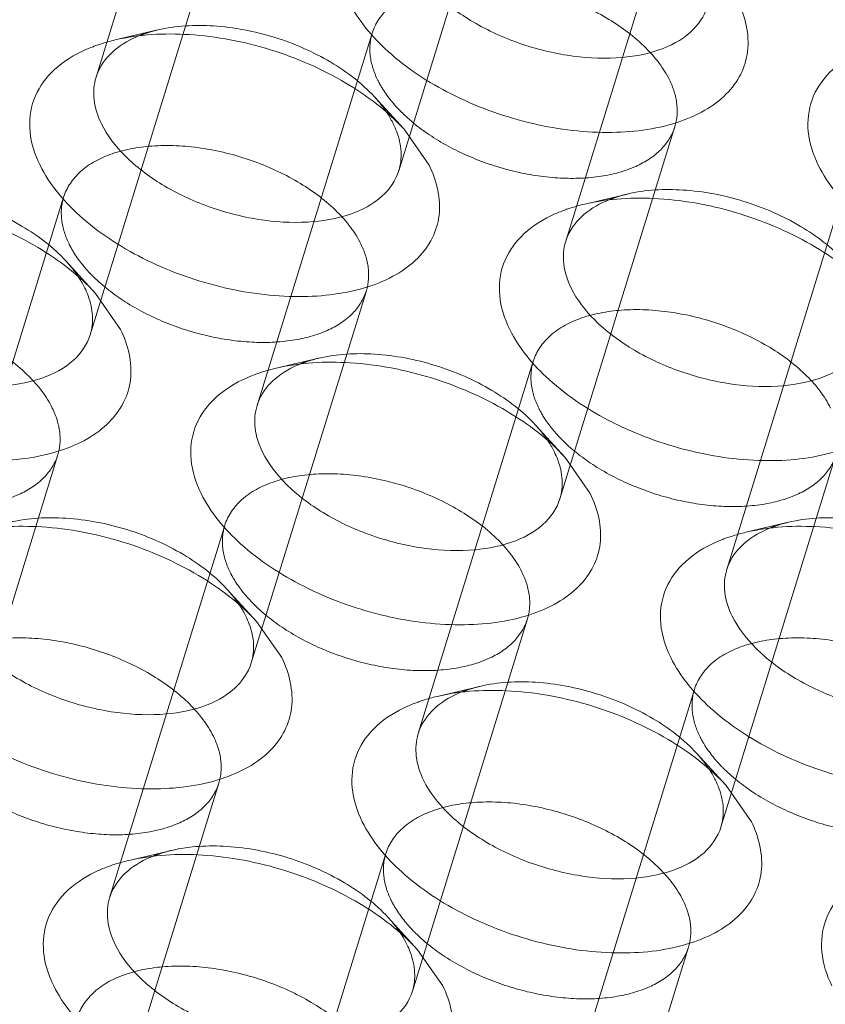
# Model space of a CAD drawing. Header units: millimetres. Extents: x 4497 to 13960, y 12291 to 16372.
# Tile 95 of 217: x 4888.8 to 4896.43, y 15309.39 to 15318.71. Entities that reach past the tile are written whole.
import ezdxf

# ---------------------------------------------------------------- set-up
doc = ezdxf.new("R2010")
doc.units = ezdxf.units.MM
doc.header["$LTSCALE"] = 0.8
doc.linetypes.add('HIDDEN', pattern=[9.525, 6.35, -3.175])
doc.layers.get('0').update_dxf_attribs({"linetype": 'CONTINUOUS', "lineweight": 0})
doc.layers.add('3', color=5, linetype='HIDDEN', lineweight=0)

msp = doc.modelspace()

# ---------------------------------------------------------------- linework, layer by layer
at = {"lineweight": 15}
for p, q in [((4892.4375, 15317.6726), (4892.6755, 15317.3313)), ((4889.5159, 15316.1185), (4889.7538, 15315.7773)), ((4893.9627, 15314.5645), (4894.2007, 15314.2233)), ((4891.0411, 15313.0105), (4891.279, 15312.6692)), ((4895.4879, 15311.4565), (4895.7259, 15311.1152)), ((4892.5663, 15309.9024), (4892.8042, 15309.5612))]:
    msp.add_line(p, q, dxfattribs=at)
for centre, radius, start, end in [((4889.9923, 15318.0202), 0.493, 155.62909, 162.86907), ((4891.6095, 15317.3656), 0.8096, 20.49933, 26.19681), ((4894.4391, 15316.4662), 0.493, 155.62909, 162.86907), ((4888.6879, 15315.8115), 0.8096, 20.49933, 26.19681), ((4891.5175, 15314.9121), 0.493, 155.62909, 162.86907), ((4893.1347, 15314.2575), 0.8096, 20.49933, 26.19681), ((4895.9643, 15313.3581), 0.493, 155.62909, 162.86907), ((4890.2131, 15312.7035), 0.8096, 20.49933, 26.19681), ((4893.0427, 15311.8041), 0.493, 155.62909, 162.86907), ((4894.6599, 15311.1495), 0.8096, 20.49933, 26.19681), ((4890.121, 15310.2501), 0.493, 155.62909, 162.86907), ((4891.7383, 15309.5954), 0.8096, 20.49933, 26.19681)]:
    msp.add_arc(centre, radius, start, end, dxfattribs=at)
for points, knots in [([(4895.3092, 15318.8344), (4895.2807, 15318.7418), (4895.1524, 15318.5589), (4894.8347, 15318.3974), (4894.4294, 15318.33), (4893.9702, 15318.3592), (4893.5021, 15318.481), (4893.071, 15318.6828), (4892.7217, 15318.9453), (4892.5497, 15319.1644), (4892.4944, 15319.277)], [0, 0, 0, 0, 0.087919, 0.191483, 0.315807, 0.456957, 0.606104, 0.752524, 0.886126, 1, 1, 1, 1]), ([(4895.5971, 15318.8853), (4895.6683, 15318.7403), (4895.7293, 15318.4925), (4895.636, 15318.1862), (4895.4919, 15317.9921), (4895.2818, 15317.8371), (4894.9087, 15317.6793), (4894.3326, 15317.6124), (4893.6004, 15317.7112), (4892.8881, 15317.9725), (4892.2956, 15318.3577), (4892.0017, 15318.7044), (4891.9129, 15318.8853)], [0, 0, 0, 0, 0.096766, 0.141571, 0.18803, 0.239006, 0.296129, 0.428924, 0.580085, 0.735392, 0.87928, 1, 1, 1, 1]), ([(4889.5432, 15318.2236), (4889.5769, 15318.298), (4889.691, 15318.4401), (4889.8483, 15318.5258), (4889.9357, 15318.5603)], [0, 0, 0, 0, 0.464886, 1, 1, 1, 1]), ([(4889.7019, 15318.518), (4889.93, 15318.5716), (4890.4326, 15318.597), (4891.18, 15318.4527), (4891.8783, 15318.1497), (4892.2794, 15317.8456), (4892.4376, 15317.6726)], [0, 0, 0, 0, 0.236672, 0.49996, 0.763225, 1, 1, 1, 1]), ([(4889.3811, 15318.4066), (4889.4146, 15318.4228), (4889.4605, 15318.4427), (4889.5073, 15318.4601), (4889.5193, 15318.4644)], [0, 0, 0, 0, 0.744437, 1, 1, 1, 1]), ([(4889.5193, 15318.4644), (4889.5339, 15318.4696), (4889.5939, 15318.4901), (4889.6552, 15318.507), (4889.7019, 15318.518)], [0, 0, 0, 0, 0.243879, 1, 1, 1, 1]), ([(4888.9912, 15317.3313), (4888.942, 15317.4315), (4888.8741, 15317.6383), (4888.9098, 15317.9616), (4889.0922, 15318.2344), (4889.2776, 15318.3564), (4889.3811, 15318.4066)], [0, 0, 0, 0, 0.260072, 0.494273, 0.731806, 1, 1, 1, 1]), ([(4896.3597, 15317.3313), (4896.3105, 15317.4315), (4896.2426, 15317.6383), (4896.2783, 15317.9616), (4896.4607, 15318.2344), (4896.646, 15318.3564), (4896.7496, 15318.4066)], [0, 0, 0, 0, 0.260072, 0.494273, 0.731806, 1, 1, 1, 1]), ([(4889.5728, 15317.723), (4889.5377, 15317.7944), (4889.4887, 15317.9409), (4889.5, 15318.0969), (4889.5211, 15318.1654)], [0, 0, 0, 0, 0.52606, 1, 1, 1, 1]), ([(4892.3876, 15317.2804), (4892.3591, 15317.1878), (4892.2307, 15317.0049), (4891.913, 15316.8434), (4891.5078, 15316.776), (4891.0486, 15316.8051), (4890.5804, 15316.927), (4890.1493, 15317.1288), (4889.8, 15317.3913), (4889.628, 15317.6103), (4889.5728, 15317.723)], [0, 0, 0, 0, 0.087919, 0.191483, 0.315807, 0.456957, 0.606104, 0.752524, 0.886126, 1, 1, 1, 1]), ([(4892.3679, 15317.6491), (4892.3905, 15317.5884), (4892.4196, 15317.4648), (4892.4053, 15317.3377), (4892.3876, 15317.2804)], [0, 0, 0, 0, 0.519195, 1, 1, 1, 1]), ([(4892.6755, 15317.3313), (4892.7466, 15317.1862), (4892.8076, 15316.9385), (4892.7143, 15316.6322), (4892.5703, 15316.4381), (4892.3602, 15316.2831), (4891.9871, 15316.1252), (4891.411, 15316.0584), (4890.6788, 15316.1572), (4889.9665, 15316.4185), (4889.3739, 15316.8037), (4889.08, 15317.1503), (4888.9912, 15317.3313)], [0, 0, 0, 0, 0.096766, 0.141571, 0.18803, 0.239006, 0.296129, 0.428924, 0.580085, 0.735392, 0.87928, 1, 1, 1, 1]), ([(4900.0439, 15317.3313), (4900.1151, 15317.1862), (4900.1761, 15316.9385), (4900.0828, 15316.6322), (4899.9388, 15316.4381), (4899.7286, 15316.2831), (4899.3556, 15316.1252), (4898.7794, 15316.0584), (4898.0472, 15316.1572), (4897.335, 15316.4185), (4896.7424, 15316.8037), (4896.4485, 15317.1503), (4896.3597, 15317.3313)], [0, 0, 0, 0, 0.096766, 0.141571, 0.18803, 0.239006, 0.296129, 0.428924, 0.580085, 0.735392, 0.87928, 1, 1, 1, 1]), ([(4886.7803, 15316.964), (4887.0084, 15317.0175), (4887.511, 15317.043), (4888.2584, 15316.8986), (4888.9567, 15316.5957), (4889.3578, 15316.2915), (4889.5159, 15316.1185)], [0, 0, 0, 0, 0.236672, 0.49996, 0.763225, 1, 1, 1, 1]), ([(4893.99, 15316.6696), (4894.0237, 15316.744), (4894.1379, 15316.8861), (4894.2951, 15316.9718), (4894.3826, 15317.0063)], [0, 0, 0, 0, 0.464886, 1, 1, 1, 1]), ([(4894.1488, 15316.964), (4894.3768, 15317.0175), (4894.8795, 15317.043), (4895.6269, 15316.8986), (4896.3252, 15316.5957), (4896.7263, 15316.2915), (4896.8844, 15316.1185)], [0, 0, 0, 0, 0.236672, 0.49996, 0.763225, 1, 1, 1, 1]), ([(4893.828, 15316.8526), (4893.8614, 15316.8688), (4893.9073, 15316.8886), (4893.9541, 15316.9061), (4893.9662, 15316.9104)], [0, 0, 0, 0, 0.744437, 1, 1, 1, 1]), ([(4893.9662, 15316.9104), (4893.9807, 15316.9156), (4894.0408, 15316.9361), (4894.1021, 15316.953), (4894.1488, 15316.964)], [0, 0, 0, 0, 0.243879, 1, 1, 1, 1]), ([(4893.4381, 15315.7773), (4893.3889, 15315.8775), (4893.321, 15316.0843), (4893.3567, 15316.4076), (4893.539, 15316.6804), (4893.7244, 15316.8023), (4893.828, 15316.8526)], [0, 0, 0, 0, 0.260072, 0.494273, 0.731806, 1, 1, 1, 1]), ([(4894.0196, 15316.1689), (4893.9846, 15316.2404), (4893.9356, 15316.3869), (4893.9469, 15316.5429), (4893.968, 15316.6114)], [0, 0, 0, 0, 0.52606, 1, 1, 1, 1]), ([(4889.466, 15315.7264), (4889.4374, 15315.6338), (4889.3091, 15315.4509), (4888.9914, 15315.2894), (4888.5861, 15315.222), (4888.1269, 15315.2511), (4887.6588, 15315.373), (4887.2277, 15315.5747), (4886.8784, 15315.8373), (4886.7064, 15316.0563), (4886.6511, 15316.1689)], [0, 0, 0, 0, 0.087919, 0.191483, 0.315807, 0.456957, 0.606104, 0.752524, 0.886126, 1, 1, 1, 1]), ([(4896.8344, 15315.7264), (4896.8059, 15315.6338), (4896.6776, 15315.4509), (4896.3599, 15315.2894), (4895.9546, 15315.222), (4895.4954, 15315.2511), (4895.0273, 15315.373), (4894.5962, 15315.5747), (4894.2469, 15315.8373), (4894.0749, 15316.0563), (4894.0196, 15316.1689)], [0, 0, 0, 0, 0.087919, 0.191483, 0.315807, 0.456957, 0.606104, 0.752524, 0.886126, 1, 1, 1, 1]), ([(4889.4462, 15316.0951), (4889.4688, 15316.0343), (4889.4979, 15315.9108), (4889.4836, 15315.7837), (4889.466, 15315.7264)], [0, 0, 0, 0, 0.519195, 1, 1, 1, 1]), ([(4889.7538, 15315.7773), (4889.825, 15315.6322), (4889.886, 15315.3845), (4889.7927, 15315.0782), (4889.6487, 15314.8841), (4889.4385, 15314.7291), (4889.0655, 15314.5712), (4888.4893, 15314.5043), (4887.7571, 15314.6032), (4887.0448, 15314.8645), (4886.4523, 15315.2496), (4886.1584, 15315.5963), (4886.0696, 15315.7773)], [0, 0, 0, 0, 0.096766, 0.141571, 0.18803, 0.239006, 0.296129, 0.428924, 0.580085, 0.735392, 0.87928, 1, 1, 1, 1]), ([(4897.1223, 15315.7773), (4897.1935, 15315.6322), (4897.2545, 15315.3845), (4897.1612, 15315.0782), (4897.0172, 15314.8841), (4896.807, 15314.7291), (4896.434, 15314.5712), (4895.8578, 15314.5043), (4895.1256, 15314.6032), (4894.4133, 15314.8645), (4893.8208, 15315.2496), (4893.5269, 15315.5963), (4893.4381, 15315.7773)], [0, 0, 0, 0, 0.096766, 0.141571, 0.18803, 0.239006, 0.296129, 0.428924, 0.580085, 0.735392, 0.87928, 1, 1, 1, 1]), ([(4891.2271, 15315.4099), (4891.4552, 15315.4635), (4891.9578, 15315.489), (4892.7052, 15315.3446), (4893.4035, 15315.0416), (4893.8046, 15314.7375), (4893.9628, 15314.5645)], [0, 0, 0, 0, 0.236672, 0.49996, 0.763225, 1, 1, 1, 1]), ([(4891.0445, 15315.3563), (4891.0591, 15315.3616), (4891.1191, 15315.3821), (4891.1804, 15315.399), (4891.2271, 15315.4099)], [0, 0, 0, 0, 0.243879, 1, 1, 1, 1]), ([(4891.0684, 15315.1156), (4891.1021, 15315.19), (4891.2162, 15315.3321), (4891.3735, 15315.4178), (4891.4609, 15315.4523)], [0, 0, 0, 0, 0.464886, 1, 1, 1, 1]), ([(4890.5164, 15314.2233), (4890.4673, 15314.3235), (4890.3994, 15314.5303), (4890.4351, 15314.8535), (4890.6174, 15315.1264), (4890.8028, 15315.2483), (4890.9063, 15315.2985)], [0, 0, 0, 0, 0.260072, 0.494273, 0.731806, 1, 1, 1, 1]), ([(4890.9063, 15315.2985), (4890.9398, 15315.3148), (4890.9857, 15315.3346), (4891.0325, 15315.352), (4891.0445, 15315.3563)], [0, 0, 0, 0, 0.744437, 1, 1, 1, 1]), ([(4891.098, 15314.6149), (4891.0629, 15314.6863), (4891.0139, 15314.8328), (4891.0252, 15314.9889), (4891.0463, 15315.0574)], [0, 0, 0, 0, 0.52606, 1, 1, 1, 1]), ([(4893.9128, 15314.1723), (4893.8843, 15314.0798), (4893.7559, 15313.8969), (4893.4383, 15313.7354), (4893.033, 15313.668), (4892.5738, 15313.6971), (4892.1056, 15313.819), (4891.6746, 15314.0207), (4891.3253, 15314.2833), (4891.1533, 15314.5023), (4891.098, 15314.6149)], [0, 0, 0, 0, 0.087919, 0.191483, 0.315807, 0.456957, 0.606104, 0.752524, 0.886126, 1, 1, 1, 1]), ([(4893.8931, 15314.541), (4893.9157, 15314.4803), (4893.9448, 15314.3567), (4893.9305, 15314.2297), (4893.9128, 15314.1723)], [0, 0, 0, 0, 0.519195, 1, 1, 1, 1]), ([(4894.2007, 15314.2233), (4894.2719, 15314.0782), (4894.3328, 15313.8305), (4894.2395, 15313.5242), (4894.0955, 15313.33), (4893.8854, 15313.175), (4893.5123, 15313.0172), (4892.9362, 15312.9503), (4892.204, 15313.0491), (4891.4917, 15313.3104), (4890.8991, 15313.6956), (4890.6052, 15314.0423), (4890.5164, 15314.2233)], [0, 0, 0, 0, 0.096766, 0.141571, 0.18803, 0.239006, 0.296129, 0.428924, 0.580085, 0.735392, 0.87928, 1, 1, 1, 1]), ([(4888.3055, 15313.8559), (4888.5336, 15313.9095), (4889.0362, 15313.9349), (4889.7836, 15313.7906), (4890.4819, 15313.4876), (4890.883, 15313.1835), (4891.0411, 15313.0105)], [0, 0, 0, 0, 0.236672, 0.49996, 0.763225, 1, 1, 1, 1]), ([(4895.5152, 15313.5615), (4895.5489, 15313.6359), (4895.6631, 15313.7781), (4895.8203, 15313.8637), (4895.9078, 15313.8982)], [0, 0, 0, 0, 0.464886, 1, 1, 1, 1]), ([(4895.674, 15313.8559), (4895.902, 15313.9095), (4896.4047, 15313.9349), (4897.1521, 15313.7906), (4897.8504, 15313.4876), (4898.2515, 15313.1835), (4898.4096, 15313.0105)], [0, 0, 0, 0, 0.236672, 0.49996, 0.763225, 1, 1, 1, 1]), ([(4895.3532, 15313.7445), (4895.3866, 15313.7607), (4895.4325, 15313.7806), (4895.4793, 15313.798), (4895.4914, 15313.8023)], [0, 0, 0, 0, 0.744437, 1, 1, 1, 1]), ([(4895.4914, 15313.8023), (4895.5059, 15313.8075), (4895.566, 15313.828), (4895.6273, 15313.8449), (4895.674, 15313.8559)], [0, 0, 0, 0, 0.243879, 1, 1, 1, 1]), ([(4894.9633, 15312.6692), (4894.9141, 15312.7694), (4894.8462, 15312.9762), (4894.8819, 15313.2995), (4895.0642, 15313.5723), (4895.2496, 15313.6943), (4895.3532, 15313.7445)], [0, 0, 0, 0, 0.260072, 0.494273, 0.731806, 1, 1, 1, 1]), ([(4895.5448, 15313.0609), (4895.5098, 15313.1323), (4895.4608, 15313.2788), (4895.4721, 15313.4348), (4895.4932, 15313.5033)], [0, 0, 0, 0, 0.52606, 1, 1, 1, 1]), ([(4890.9912, 15312.6183), (4890.9626, 15312.5257), (4890.8343, 15312.3428), (4890.5166, 15312.1813), (4890.1114, 15312.1139), (4889.6522, 15312.1431), (4889.184, 15312.2649), (4888.7529, 15312.4667), (4888.4036, 15312.7292), (4888.2316, 15312.9483), (4888.1764, 15313.0609)], [0, 0, 0, 0, 0.087919, 0.191483, 0.315807, 0.456957, 0.606104, 0.752524, 0.886126, 1, 1, 1, 1]), ([(4898.3596, 15312.6183), (4898.3311, 15312.5257), (4898.2028, 15312.3428), (4897.8851, 15312.1813), (4897.4798, 15312.1139), (4897.0206, 15312.1431), (4896.5525, 15312.2649), (4896.1214, 15312.4667), (4895.7721, 15312.7292), (4895.6001, 15312.9483), (4895.5448, 15313.0609)], [0, 0, 0, 0, 0.087919, 0.191483, 0.315807, 0.456957, 0.606104, 0.752524, 0.886126, 1, 1, 1, 1]), ([(4890.9714, 15312.987), (4890.9941, 15312.9263), (4891.0232, 15312.8027), (4891.0088, 15312.6757), (4890.9912, 15312.6183)], [0, 0, 0, 0, 0.519195, 1, 1, 1, 1]), ([(4891.279, 15312.6692), (4891.3502, 15312.5242), (4891.4112, 15312.2764), (4891.3179, 15311.9701), (4891.1739, 15311.776), (4890.9637, 15311.621), (4890.5907, 15311.4632), (4890.0145, 15311.3963), (4889.2823, 15311.4951), (4888.57, 15311.7564), (4887.9775, 15312.1416), (4887.6836, 15312.4883), (4887.5948, 15312.6692)], [0, 0, 0, 0, 0.096766, 0.141571, 0.18803, 0.239006, 0.296129, 0.428924, 0.580085, 0.735392, 0.87928, 1, 1, 1, 1]), ([(4898.6475, 15312.6692), (4898.7187, 15312.5242), (4898.7797, 15312.2764), (4898.6864, 15311.9701), (4898.5424, 15311.776), (4898.3322, 15311.621), (4897.9592, 15311.4632), (4897.383, 15311.3963), (4896.6508, 15311.4951), (4895.9385, 15311.7564), (4895.346, 15312.1416), (4895.0521, 15312.4883), (4894.9633, 15312.6692)], [0, 0, 0, 0, 0.096766, 0.141571, 0.18803, 0.239006, 0.296129, 0.428924, 0.580085, 0.735392, 0.87928, 1, 1, 1, 1]), ([(4892.5936, 15312.0075), (4892.6273, 15312.0819), (4892.7414, 15312.224), (4892.8987, 15312.3097), (4892.9861, 15312.3442)], [0, 0, 0, 0, 0.464886, 1, 1, 1, 1]), ([(4892.7523, 15312.3019), (4892.9804, 15312.3555), (4893.483, 15312.3809), (4894.2304, 15312.2366), (4894.9287, 15311.9336), (4895.3298, 15311.6295), (4895.488, 15311.4565)], [0, 0, 0, 0, 0.236672, 0.49996, 0.763225, 1, 1, 1, 1]), ([(4892.4315, 15312.1905), (4892.465, 15312.2067), (4892.5109, 15312.2266), (4892.5577, 15312.244), (4892.5697, 15312.2483)], [0, 0, 0, 0, 0.744437, 1, 1, 1, 1]), ([(4892.5697, 15312.2483), (4892.5843, 15312.2535), (4892.6444, 15312.274), (4892.7056, 15312.2909), (4892.7523, 15312.3019)], [0, 0, 0, 0, 0.243879, 1, 1, 1, 1]), ([(4892.0416, 15311.1152), (4891.9925, 15311.2154), (4891.9246, 15311.4222), (4891.9603, 15311.7455), (4892.1426, 15312.0183), (4892.328, 15312.1403), (4892.4315, 15312.1905)], [0, 0, 0, 0, 0.260072, 0.494273, 0.731806, 1, 1, 1, 1]), ([(4892.6232, 15311.5069), (4892.5882, 15311.5783), (4892.5391, 15311.7248), (4892.5504, 15311.8808), (4892.5715, 15311.9493)], [0, 0, 0, 0, 0.52606, 1, 1, 1, 1]), ([(4895.438, 15311.0643), (4895.4095, 15310.9717), (4895.2811, 15310.7888), (4894.9635, 15310.6273), (4894.5582, 15310.5599), (4894.099, 15310.589), (4893.6308, 15310.7109), (4893.1998, 15310.9127), (4892.8505, 15311.1752), (4892.6785, 15311.3942), (4892.6232, 15311.5069)], [0, 0, 0, 0, 0.087919, 0.191483, 0.315807, 0.456957, 0.606104, 0.752524, 0.886126, 1, 1, 1, 1]), ([(4895.4183, 15311.433), (4895.4409, 15311.3723), (4895.47, 15311.2487), (4895.4557, 15311.1216), (4895.438, 15311.0643)], [0, 0, 0, 0, 0.519195, 1, 1, 1, 1]), ([(4895.7259, 15311.1152), (4895.7971, 15310.9701), (4895.8581, 15310.7224), (4895.7647, 15310.4161), (4895.6207, 15310.222), (4895.4106, 15310.067), (4895.0375, 15309.9091), (4894.4614, 15309.8423), (4893.7292, 15309.9411), (4893.0169, 15310.2024), (4892.4243, 15310.5876), (4892.1304, 15310.9342), (4892.0416, 15311.1152)], [0, 0, 0, 0, 0.096766, 0.141571, 0.18803, 0.239006, 0.296129, 0.428924, 0.580085, 0.735392, 0.87928, 1, 1, 1, 1]), ([(4889.8307, 15310.7479), (4890.0588, 15310.8014), (4890.5614, 15310.8269), (4891.3088, 15310.6825), (4892.0071, 15310.3796), (4892.4082, 15310.0754), (4892.5663, 15309.9024)], [0, 0, 0, 0, 0.236672, 0.49996, 0.763225, 1, 1, 1, 1]), ([(4889.6481, 15310.6943), (4889.6627, 15310.6995), (4889.7227, 15310.72), (4889.784, 15310.7369), (4889.8307, 15310.7479)], [0, 0, 0, 0, 0.243879, 1, 1, 1, 1]), ([(4889.6719, 15310.4535), (4889.7056, 15310.5279), (4889.8198, 15310.67), (4889.9771, 15310.7557), (4890.0645, 15310.7902)], [0, 0, 0, 0, 0.464886, 1, 1, 1, 1]), ([(4889.12, 15309.5612), (4889.0708, 15309.6614), (4889.0029, 15309.8682), (4889.0386, 15310.1915), (4889.221, 15310.4643), (4889.4063, 15310.5862), (4889.5099, 15310.6365)], [0, 0, 0, 0, 0.260072, 0.494273, 0.731806, 1, 1, 1, 1]), ([(4889.5099, 15310.6365), (4889.5433, 15310.6527), (4889.5893, 15310.6725), (4889.6361, 15310.69), (4889.6481, 15310.6943)], [0, 0, 0, 0, 0.744437, 1, 1, 1, 1]), ([(4896.4885, 15309.5612), (4896.4393, 15309.6614), (4896.3714, 15309.8682), (4896.4071, 15310.1915), (4896.5895, 15310.4643), (4896.7748, 15310.5862), (4896.8784, 15310.6365)], [0, 0, 0, 0, 0.260072, 0.494273, 0.731806, 1, 1, 1, 1]), ([(4889.7016, 15309.9528), (4889.6665, 15310.0243), (4889.6175, 15310.1708), (4889.6288, 15310.3268), (4889.6499, 15310.3953)], [0, 0, 0, 0, 0.52606, 1, 1, 1, 1]), ([(4892.5164, 15309.5103), (4892.4879, 15309.4177), (4892.3595, 15309.2348), (4892.0418, 15309.0733), (4891.6366, 15309.0059), (4891.1774, 15309.035), (4890.7092, 15309.1569), (4890.2781, 15309.3586), (4889.9288, 15309.6212), (4889.7568, 15309.8402), (4889.7016, 15309.9528)], [0, 0, 0, 0, 0.087919, 0.191483, 0.315807, 0.456957, 0.606104, 0.752524, 0.886126, 1, 1, 1, 1]), ([(4892.4966, 15309.879), (4892.5193, 15309.8182), (4892.5484, 15309.6947), (4892.534, 15309.5676), (4892.5164, 15309.5103)], [0, 0, 0, 0, 0.519195, 1, 1, 1, 1]), ([(4892.8042, 15309.5612), (4892.8754, 15309.4161), (4892.9364, 15309.1684), (4892.8431, 15308.8621), (4892.6991, 15308.668), (4892.4889, 15308.513), (4892.1159, 15308.3551), (4891.5397, 15308.2882), (4890.8075, 15308.3871), (4890.0953, 15308.6484), (4889.5027, 15309.0335), (4889.2088, 15309.3802), (4889.12, 15309.5612)], [0, 0, 0, 0, 0.096766, 0.141571, 0.18803, 0.239006, 0.296129, 0.428924, 0.580085, 0.735392, 0.87928, 1, 1, 1, 1])]:
    msp.add_open_spline(points, degree=3, knots=knots, dxfattribs=at)
for points in [[(4892.2814, 15317.8193), (4892.3013, 15317.7882), (4892.3197, 15317.7561), (4892.336, 15317.723)], [(4889.3597, 15316.2652), (4889.3797, 15316.2342), (4889.3981, 15316.2021), (4889.4143, 15316.1689)], [(4893.8066, 15314.7112), (4893.8265, 15314.6802), (4893.8449, 15314.648), (4893.8612, 15314.6149)], [(4890.8849, 15313.1572), (4890.9049, 15313.1262), (4890.9233, 15313.094), (4890.9395, 15313.0609)], [(4895.3318, 15311.6032), (4895.3517, 15311.5721), (4895.3701, 15311.54), (4895.3864, 15311.5069)], [(4892.4101, 15310.0491), (4892.4301, 15310.0181), (4892.4485, 15309.986), (4892.4647, 15309.9528)]]:
    msp.add_open_spline(points, degree=3, dxfattribs=at)
at = {"layer": '3'}
for p, q in [((4890.6105, 15321.6908), (4889.5212, 15318.1658)), ((4893.4768, 15320.8051), (4892.3875, 15317.28)), ((4895.0574, 15320.1368), (4893.9681, 15316.6117)), ((4890.5552, 15319.251), (4889.4658, 15315.726)), ((4890.1056, 15318.613), (4889.7017, 15318.518)), ((4892.1357, 15318.5828), (4891.0464, 15315.0577)), ((4892.1572, 15317.979), (4892.4373, 15317.6725)), ((4895.002, 15317.697), (4893.9127, 15314.172)), ((4889.2141, 15317.0287), (4888.1248, 15313.5037)), ((4894.5525, 15317.0589), (4894.1485, 15316.9639)), ((4896.5826, 15317.0287), (4895.4933, 15313.5037)), ((4889.2355, 15316.425), (4889.5156, 15316.1185)), ((4892.0804, 15316.143), (4890.9911, 15312.618)), ((4891.6308, 15315.5049), (4891.2269, 15315.4099)), ((4893.661, 15315.4747), (4892.5716, 15311.9497)), ((4893.6824, 15314.871), (4893.9625, 15314.5645)), ((4889.1587, 15314.589), (4888.0694, 15311.0639)), ((4896.5272, 15314.589), (4895.4379, 15311.0639)), ((4890.7393, 15313.9207), (4889.65, 15310.3956)), ((4896.0777, 15313.9509), (4895.6738, 15313.8559)), ((4890.7607, 15313.317), (4891.0408, 15313.0105)), ((4893.6056, 15313.0349), (4892.5163, 15309.5099)), ((4893.156, 15312.3969), (4892.7521, 15312.3019)), ((4895.1862, 15312.3667), (4894.0968, 15308.8416)), ((4895.2076, 15311.7629), (4895.4877, 15311.4564)), ((4890.6839, 15311.4809), (4889.5946, 15307.9559)), ((4890.2344, 15310.8428), (4889.8305, 15310.7478)), ((4892.2645, 15310.8126), (4891.1752, 15307.2876)), ((4892.286, 15310.2089), (4892.566, 15309.9024)), ((4895.1308, 15309.9269), (4894.0415, 15306.4019))]:
    msp.add_line(p, q, dxfattribs=at)
for centre, radius, start, end in [((4890.3419, 15317.5308), 1.1068, 109.71408, 111.53239), ((4893.4598, 15318.8852), 1.4829, 224.1795, 225.38502), ((4894.7888, 15315.9767), 1.1068, 109.71408, 111.53239), ((4890.5382, 15317.3312), 1.4829, 224.1795, 225.38502), ((4891.8671, 15314.4227), 1.1068, 109.71408, 111.53239), ((4894.985, 15315.7772), 1.4829, 224.1795, 225.38502), ((4896.314, 15312.8687), 1.1068, 109.71408, 111.53239), ((4892.0634, 15314.2232), 1.4829, 224.1795, 225.38502), ((4893.3924, 15311.3147), 1.1068, 109.71408, 111.53239), ((4896.5102, 15312.6691), 1.4829, 224.1795, 225.38502), ((4890.4707, 15309.7606), 1.1068, 109.71408, 111.53239), ((4893.5886, 15311.1151), 1.4829, 224.1795, 225.38502)]:
    msp.add_arc(centre, radius, start, end, dxfattribs=at)
for points, knots in [([(4894.9505, 15318.1399), (4894.8952, 15318.2525), (4894.7235, 15318.4717), (4894.3738, 15318.7336), (4893.9432, 15318.9359), (4893.475, 15319.0576), (4893.0159, 15319.0869), (4892.6106, 15319.0196), (4892.293, 15318.8582), (4892.1644, 15318.6754), (4892.1358, 15318.5829)], [0, 0, 0, 0, 0.113912, 0.247462, 0.393862, 0.542998, 0.684156, 0.808494, 0.912079, 1, 1, 1, 1]), ([(4890.106, 15318.613), (4890.277, 15318.6532), (4890.654, 15318.6722), (4891.2145, 15318.564), (4891.738, 15318.3367), (4892.0388, 15318.1088), (4892.1573, 15317.9791)], [0, 0, 0, 0, 0.236707, 0.500021, 0.763374, 1, 1, 1, 1]), ([(4889.9686, 15318.5727), (4889.9795, 15318.5766), (4890.0247, 15318.592), (4890.0708, 15318.6048), (4890.106, 15318.613)], [0, 0, 0, 0, 0.243856, 1, 1, 1, 1]), ([(4892.1358, 15318.5829), (4892.1146, 15318.5143), (4892.1032, 15318.3581), (4892.1522, 15318.2114), (4892.1873, 15318.1399)], [0, 0, 0, 0, 0.474243, 1, 1, 1, 1]), ([(4892.1873, 15318.1399), (4892.1995, 15318.115), (4892.2571, 15318.0108), (4892.3328, 15317.9172), (4892.3963, 15317.8518)], [0, 0, 0, 0, 0.233339, 1, 1, 1, 1]), ([(4895.002, 15317.6969), (4895.0232, 15317.7655), (4895.0346, 15317.9217), (4894.9855, 15318.0684), (4894.9505, 15318.1399)], [0, 0, 0, 0, 0.474243, 1, 1, 1, 1]), ([(4892.1573, 15317.9791), (4892.1691, 15317.9662), (4892.2137, 15317.9155), (4892.2543, 15317.8613), (4892.2814, 15317.8193)], [0, 0, 0, 0, 0.259024, 1, 1, 1, 1]), ([(4892.4183, 15317.8296), (4892.5092, 15317.7399), (4892.7227, 15317.5756), (4893.0901, 15317.3879), (4893.4951, 15317.2588), (4893.9058, 15317.1987), (4894.2908, 15317.2122), (4894.6216, 15317.2993), (4894.8757, 15317.4579), (4894.9771, 15317.6166), (4895.002, 15317.6969)], [0, 0, 0, 0, 0.131245, 0.274361, 0.421982, 0.565965, 0.698798, 0.81512, 0.913714, 1, 1, 1, 1]), ([(4892.0288, 15316.5859), (4891.9736, 15316.6985), (4891.8018, 15316.9177), (4891.4521, 15317.1796), (4891.0216, 15317.3819), (4890.5534, 15317.5036), (4890.0943, 15317.5328), (4889.689, 15317.4655), (4889.3713, 15317.3041), (4889.2428, 15317.1214), (4889.2142, 15317.0289)], [0, 0, 0, 0, 0.113912, 0.247462, 0.393862, 0.542998, 0.684156, 0.808494, 0.912079, 1, 1, 1, 1]), ([(4887.1844, 15317.059), (4887.3554, 15317.0992), (4887.7323, 15317.1182), (4888.2929, 15317.01), (4888.8164, 15316.7826), (4889.1172, 15316.5547), (4889.2357, 15316.4251)], [0, 0, 0, 0, 0.236707, 0.500021, 0.763374, 1, 1, 1, 1]), ([(4894.5528, 15317.059), (4894.7239, 15317.0992), (4895.1008, 15317.1182), (4895.6614, 15317.01), (4896.1849, 15316.7826), (4896.4857, 15316.5547), (4896.6042, 15316.4251)], [0, 0, 0, 0, 0.236707, 0.500021, 0.763374, 1, 1, 1, 1]), ([(4889.2142, 15317.0289), (4889.1929, 15316.9603), (4889.1815, 15316.8041), (4889.2306, 15316.6573), (4889.2656, 15316.5859)], [0, 0, 0, 0, 0.474243, 1, 1, 1, 1]), ([(4894.4154, 15317.0187), (4894.4264, 15317.0226), (4894.4716, 15317.038), (4894.5177, 15317.0507), (4894.5528, 15317.059)], [0, 0, 0, 0, 0.243856, 1, 1, 1, 1]), ([(4889.2656, 15316.5859), (4889.2779, 15316.561), (4889.3355, 15316.4567), (4889.4111, 15316.3631), (4889.4747, 15316.2977)], [0, 0, 0, 0, 0.233339, 1, 1, 1, 1]), ([(4892.0803, 15316.1428), (4892.1015, 15316.2114), (4892.113, 15316.3677), (4892.0639, 15316.5144), (4892.0288, 15316.5859)], [0, 0, 0, 0, 0.474243, 1, 1, 1, 1]), ([(4889.2357, 15316.4251), (4889.2475, 15316.4122), (4889.2921, 15316.3615), (4889.3327, 15316.3073), (4889.3597, 15316.2652)], [0, 0, 0, 0, 0.259024, 1, 1, 1, 1]), ([(4889.4966, 15316.2756), (4889.5876, 15316.1859), (4889.8011, 15316.0215), (4890.1685, 15315.8339), (4890.5735, 15315.7048), (4890.9842, 15315.6447), (4891.3692, 15315.6582), (4891.7, 15315.7453), (4891.954, 15315.9039), (4892.0555, 15316.0626), (4892.0803, 15316.1428)], [0, 0, 0, 0, 0.131245, 0.274361, 0.421982, 0.565965, 0.698798, 0.81512, 0.913714, 1, 1, 1, 1]), ([(4889.1072, 15315.0318), (4889.0519, 15315.1445), (4888.8802, 15315.3637), (4888.5305, 15315.6256), (4888.0999, 15315.8279), (4887.6318, 15315.9495), (4887.1727, 15315.9788), (4886.7674, 15315.9115), (4886.4497, 15315.7501), (4886.3211, 15315.5674), (4886.2925, 15315.4749)], [0, 0, 0, 0, 0.113912, 0.247462, 0.393862, 0.542998, 0.684156, 0.808494, 0.912079, 1, 1, 1, 1]), ([(4896.4757, 15315.0318), (4896.4204, 15315.1445), (4896.2487, 15315.3637), (4895.899, 15315.6256), (4895.4684, 15315.8279), (4895.0002, 15315.9495), (4894.5411, 15315.9788), (4894.1359, 15315.9115), (4893.8182, 15315.7501), (4893.6896, 15315.5674), (4893.661, 15315.4749)], [0, 0, 0, 0, 0.113912, 0.247462, 0.393862, 0.542998, 0.684156, 0.808494, 0.912079, 1, 1, 1, 1]), ([(4891.4938, 15315.4646), (4891.5048, 15315.4686), (4891.55, 15315.484), (4891.5961, 15315.4967), (4891.6312, 15315.505)], [0, 0, 0, 0, 0.243856, 1, 1, 1, 1]), ([(4891.6312, 15315.505), (4891.8023, 15315.5451), (4892.1792, 15315.5642), (4892.7397, 15315.4559), (4893.2632, 15315.2286), (4893.564, 15315.0007), (4893.6826, 15314.8711)], [0, 0, 0, 0, 0.236707, 0.500021, 0.763374, 1, 1, 1, 1]), ([(4893.661, 15315.4749), (4893.6398, 15315.4063), (4893.6284, 15315.25), (4893.6774, 15315.1033), (4893.7125, 15315.0318)], [0, 0, 0, 0, 0.474243, 1, 1, 1, 1]), ([(4889.1587, 15314.5888), (4889.1799, 15314.6574), (4889.1913, 15314.8137), (4889.1423, 15314.9604), (4889.1072, 15315.0318)], [0, 0, 0, 0, 0.474243, 1, 1, 1, 1]), ([(4893.7125, 15315.0318), (4893.7247, 15315.0069), (4893.7823, 15314.9027), (4893.858, 15314.8091), (4893.9215, 15314.7437)], [0, 0, 0, 0, 0.233339, 1, 1, 1, 1]), ([(4893.6826, 15314.8711), (4893.6943, 15314.8582), (4893.7389, 15314.8075), (4893.7795, 15314.7533), (4893.8066, 15314.7112)], [0, 0, 0, 0, 0.259024, 1, 1, 1, 1]), ([(4886.575, 15314.7216), (4886.6659, 15314.6318), (4886.8794, 15314.4675), (4887.2468, 15314.2798), (4887.6518, 15314.1508), (4888.0626, 15314.0907), (4888.4475, 15314.1041), (4888.7783, 15314.1913), (4889.0324, 15314.3499), (4889.1339, 15314.5086), (4889.1587, 15314.5888)], [0, 0, 0, 0, 0.131245, 0.274361, 0.421982, 0.565965, 0.698798, 0.81512, 0.913714, 1, 1, 1, 1]), ([(4893.9435, 15314.7216), (4894.0344, 15314.6318), (4894.2479, 15314.4675), (4894.6153, 15314.2798), (4895.0203, 15314.1508), (4895.431, 15314.0907), (4895.816, 15314.1041), (4896.1468, 15314.1913), (4896.4009, 15314.3499), (4896.5023, 15314.5086), (4896.5272, 15314.5888)], [0, 0, 0, 0, 0.131245, 0.274361, 0.421982, 0.565965, 0.698798, 0.81512, 0.913714, 1, 1, 1, 1]), ([(4893.554, 15313.4778), (4893.4988, 15313.5905), (4893.327, 15313.8097), (4892.9773, 15314.0715), (4892.5468, 15314.2739), (4892.0786, 15314.3955), (4891.6195, 15314.4248), (4891.2142, 15314.3575), (4890.8965, 15314.1961), (4890.768, 15314.0134), (4890.7394, 15313.9208)], [0, 0, 0, 0, 0.113912, 0.247462, 0.393862, 0.542998, 0.684156, 0.808494, 0.912079, 1, 1, 1, 1]), ([(4888.7096, 15313.9509), (4888.8806, 15313.9911), (4889.2575, 15314.0101), (4889.8181, 15313.9019), (4890.3416, 15313.6746), (4890.6424, 15313.4467), (4890.7609, 15313.3171)], [0, 0, 0, 0, 0.236707, 0.500021, 0.763374, 1, 1, 1, 1]), ([(4896.0781, 15313.9509), (4896.2491, 15313.9911), (4896.626, 15314.0101), (4897.1866, 15313.9019), (4897.7101, 15313.6746), (4898.0109, 15313.4467), (4898.1294, 15313.3171)], [0, 0, 0, 0, 0.236707, 0.500021, 0.763374, 1, 1, 1, 1]), ([(4890.7394, 15313.9208), (4890.7181, 15313.8522), (4890.7067, 15313.696), (4890.7558, 15313.5493), (4890.7909, 15313.4778)], [0, 0, 0, 0, 0.474243, 1, 1, 1, 1]), ([(4895.9406, 15313.9106), (4895.9516, 15313.9145), (4895.9968, 15313.93), (4896.0429, 15313.9427), (4896.0781, 15313.9509)], [0, 0, 0, 0, 0.243856, 1, 1, 1, 1]), ([(4890.7909, 15313.4778), (4890.8031, 15313.4529), (4890.8607, 15313.3487), (4890.9363, 15313.2551), (4890.9999, 15313.1897)], [0, 0, 0, 0, 0.233339, 1, 1, 1, 1]), ([(4893.6055, 15313.0348), (4893.6268, 15313.1034), (4893.6382, 15313.2596), (4893.5891, 15313.4063), (4893.554, 15313.4778)], [0, 0, 0, 0, 0.474243, 1, 1, 1, 1]), ([(4890.7609, 15313.3171), (4890.7727, 15313.3042), (4890.8173, 15313.2535), (4890.8579, 15313.1992), (4890.8849, 15313.1572)], [0, 0, 0, 0, 0.259024, 1, 1, 1, 1]), ([(4891.0219, 15313.1675), (4891.1128, 15313.0778), (4891.3263, 15312.9135), (4891.6937, 15312.7258), (4892.0987, 15312.5968), (4892.5094, 15312.5367), (4892.8944, 15312.5501), (4893.2252, 15312.6372), (4893.4792, 15312.7959), (4893.5807, 15312.9545), (4893.6055, 15313.0348)], [0, 0, 0, 0, 0.131245, 0.274361, 0.421982, 0.565965, 0.698798, 0.81512, 0.913714, 1, 1, 1, 1]), ([(4890.6324, 15311.9238), (4890.5771, 15312.0364), (4890.4054, 15312.2556), (4890.0557, 15312.5175), (4889.6251, 15312.7198), (4889.157, 15312.8415), (4888.6979, 15312.8708), (4888.2926, 15312.8035), (4887.9749, 15312.6421), (4887.8464, 15312.4593), (4887.8177, 15312.3668)], [0, 0, 0, 0, 0.113912, 0.247462, 0.393862, 0.542998, 0.684156, 0.808494, 0.912079, 1, 1, 1, 1]), ([(4898.0009, 15311.9238), (4897.9456, 15312.0364), (4897.7739, 15312.2556), (4897.4242, 15312.5175), (4896.9936, 15312.7198), (4896.5255, 15312.8415), (4896.0664, 15312.8708), (4895.6611, 15312.8035), (4895.3434, 15312.6421), (4895.2148, 15312.4593), (4895.1862, 15312.3668)], [0, 0, 0, 0, 0.113912, 0.247462, 0.393862, 0.542998, 0.684156, 0.808494, 0.912079, 1, 1, 1, 1]), ([(4893.1564, 15312.3969), (4893.3275, 15312.4371), (4893.7044, 15312.4561), (4894.2649, 15312.3479), (4894.7885, 15312.1206), (4895.0893, 15311.8927), (4895.2078, 15311.763)], [0, 0, 0, 0, 0.236707, 0.500021, 0.763374, 1, 1, 1, 1]), ([(4893.019, 15312.3566), (4893.03, 15312.3605), (4893.0752, 15312.3759), (4893.1213, 15312.3887), (4893.1564, 15312.3969)], [0, 0, 0, 0, 0.243856, 1, 1, 1, 1]), ([(4895.1862, 15312.3668), (4895.165, 15312.2982), (4895.1536, 15312.142), (4895.2026, 15311.9953), (4895.2377, 15311.9238)], [0, 0, 0, 0, 0.474243, 1, 1, 1, 1]), ([(4890.6839, 15311.4808), (4890.7051, 15311.5494), (4890.7165, 15311.7056), (4890.6675, 15311.8523), (4890.6324, 15311.9238)], [0, 0, 0, 0, 0.474243, 1, 1, 1, 1]), ([(4895.2377, 15311.9238), (4895.2499, 15311.8989), (4895.3075, 15311.7947), (4895.3832, 15311.7011), (4895.4467, 15311.6357)], [0, 0, 0, 0, 0.233339, 1, 1, 1, 1]), ([(4895.2078, 15311.763), (4895.2196, 15311.7501), (4895.2641, 15311.6994), (4895.3047, 15311.6452), (4895.3318, 15311.6032)], [0, 0, 0, 0, 0.259024, 1, 1, 1, 1]), ([(4888.1002, 15311.6135), (4888.1911, 15311.5238), (4888.4046, 15311.3595), (4888.772, 15311.1718), (4889.177, 15311.0427), (4889.5878, 15310.9826), (4889.9727, 15310.9961), (4890.3035, 15311.0832), (4890.5576, 15311.2418), (4890.6591, 15311.4005), (4890.6839, 15311.4808)], [0, 0, 0, 0, 0.131245, 0.274361, 0.421982, 0.565965, 0.698798, 0.81512, 0.913714, 1, 1, 1, 1]), ([(4895.4687, 15311.6135), (4895.5596, 15311.5238), (4895.7731, 15311.3595), (4896.1405, 15311.1718), (4896.5455, 15311.0427), (4896.9563, 15310.9826), (4897.3412, 15310.9961), (4897.672, 15311.0832), (4897.9261, 15311.2418), (4898.0276, 15311.4005), (4898.0524, 15311.4808)], [0, 0, 0, 0, 0.131245, 0.274361, 0.421982, 0.565965, 0.698798, 0.81512, 0.913714, 1, 1, 1, 1]), ([(4895.0793, 15310.3698), (4895.024, 15310.4824), (4894.8523, 15310.7016), (4894.5026, 15310.9635), (4894.072, 15311.1658), (4893.6038, 15311.2875), (4893.1447, 15311.3167), (4892.7394, 15311.2494), (4892.4217, 15311.088), (4892.2932, 15310.9053), (4892.2646, 15310.8128)], [0, 0, 0, 0, 0.113912, 0.247462, 0.393862, 0.542998, 0.684156, 0.808494, 0.912079, 1, 1, 1, 1]), ([(4890.0974, 15310.8026), (4890.1083, 15310.8065), (4890.1535, 15310.8219), (4890.1996, 15310.8346), (4890.2348, 15310.8429)], [0, 0, 0, 0, 0.243856, 1, 1, 1, 1]), ([(4890.2348, 15310.8429), (4890.4058, 15310.8831), (4890.7827, 15310.9021), (4891.3433, 15310.7939), (4891.8668, 15310.5665), (4892.1676, 15310.3386), (4892.2861, 15310.209)], [0, 0, 0, 0, 0.236707, 0.500021, 0.763374, 1, 1, 1, 1]), ([(4892.2646, 15310.8128), (4892.2434, 15310.7442), (4892.2319, 15310.588), (4892.281, 15310.4412), (4892.3161, 15310.3698)], [0, 0, 0, 0, 0.474243, 1, 1, 1, 1]), ([(4892.3161, 15310.3698), (4892.3283, 15310.3449), (4892.3859, 15310.2406), (4892.4615, 15310.147), (4892.5251, 15310.0816)], [0, 0, 0, 0, 0.233339, 1, 1, 1, 1]), ([(4895.1307, 15309.9267), (4895.152, 15309.9953), (4895.1634, 15310.1516), (4895.1143, 15310.2983), (4895.0793, 15310.3698)], [0, 0, 0, 0, 0.474243, 1, 1, 1, 1]), ([(4892.2861, 15310.209), (4892.2979, 15310.1961), (4892.3425, 15310.1454), (4892.3831, 15310.0912), (4892.4101, 15310.0491)], [0, 0, 0, 0, 0.259024, 1, 1, 1, 1]), ([(4892.5471, 15310.0595), (4892.638, 15309.9698), (4892.8515, 15309.8054), (4893.2189, 15309.6178), (4893.6239, 15309.4887), (4894.0346, 15309.4286), (4894.4196, 15309.4421), (4894.7504, 15309.5292), (4895.0045, 15309.6878), (4895.1059, 15309.8465), (4895.1307, 15309.9267)], [0, 0, 0, 0, 0.131245, 0.274361, 0.421982, 0.565965, 0.698798, 0.81512, 0.913714, 1, 1, 1, 1]), ([(4892.1576, 15308.8157), (4892.1023, 15308.9284), (4891.9306, 15309.1476), (4891.5809, 15309.4095), (4891.1503, 15309.6118), (4890.6822, 15309.7334), (4890.2231, 15309.7627), (4889.8178, 15309.6954), (4889.5001, 15309.534), (4889.3716, 15309.3513), (4889.3429, 15309.2588)], [0, 0, 0, 0, 0.113912, 0.247462, 0.393862, 0.542998, 0.684156, 0.808494, 0.912079, 1, 1, 1, 1])]:
    msp.add_open_spline(points, degree=3, knots=knots, dxfattribs=at)

doc.saveas('drawing.dxf')
